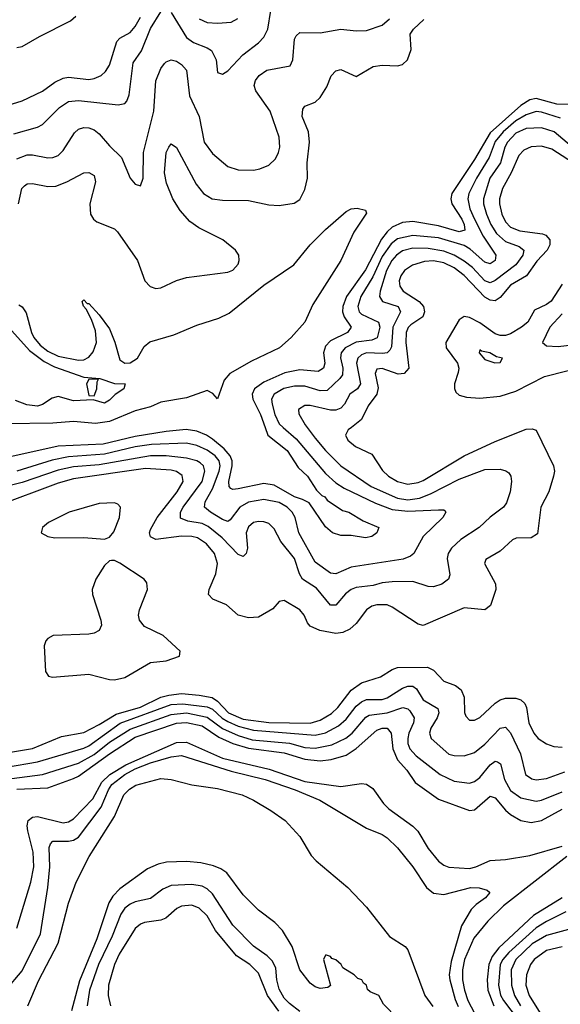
# Model space of a CAD drawing. Header units: inches. Extents: x 501365 to 657855, y 482276 to 547543.
# Tile 33 of 256: x 521781 to 523883, y 497755 to 501587. Entities that reach past the tile are written whole.
import ezdxf

# ---------------------------------------------------------------- set-up
doc = ezdxf.new("R2010")
doc.units = ezdxf.units.IN
doc.header["$MEASUREMENT"] = 0
doc.layers.add('A5429', color=7, linetype='Continuous')
doc.layers.add('A5520', color=7, linetype='Continuous')

msp = doc.modelspace()

# ---------------------------------------------------------------- linework, layer by layer
at = {"layer": 'A5429', "color": 5}
for points, elevation in [([(522898.6, 500000), (522930, 499957.9), (522970.1, 499910), (523030, 499851.1), (523147.2, 499770), (523250, 499725.2), (523290, 499717.9), (523335.1, 499724.9), (523378.3, 499741.7), (523490, 499798.5), (523590, 499835.9), (523650, 499837.4), (523671.5, 499831.5), (523683.1, 499823.1), (523691.3, 499810), (523693, 499790), (523687.8, 499750), (523673.8, 499706.2), (523661.8, 499690), (523610, 499651.2), (523567.9, 499610), (523496.2, 499563.8), (523460.5, 499530), (523447.6, 499510), (523443.6, 499490), (523453.7, 499426.3), (523447.9, 499410), (523422, 499390), (523390, 499379.5), (523370, 499380.8), (523310, 499400.8), (523230, 499399.6), (523190, 499394.9), (523155.6, 499384.4), (523090, 499377.1), (523070, 499369.5), (523047.3, 499352.7), (523010, 499309), (522990, 499308.3), (522935, 499375), (522880.9, 499410), (522868.4, 499430), (522849.5, 499490), (522796.4, 499556.4), (522770, 499605.4), (522750, 499625.6), (522730, 499633.2), (522710, 499633.4), (522690, 499629.8), (522670, 499613.6), (522661.3, 499590), (522667.2, 499530), (522661.1, 499510), (522650, 499498), (522630, 499505.7), (522568, 499570), (522514.1, 499614.1), (522490, 499625.6), (522434.8, 499634.8), (522406.7, 499646.7), (522405.6, 499670), (522415.9, 499690), (522490, 499789.6), (522501.2, 499830), (522495.7, 499850), (522482.4, 499862.4), (522470, 499870.3), (522430, 499880.7), (522350, 499889.4), (522290, 499889.7), (522090, 499854.2), (521990, 499847.1), (521930, 499833.8), (521790, 499785.6), (521610, 499740.3)], 1760), ([(523071.3, 500000), (523058.6, 499990), (523047.3, 499970), (523056.5, 499950), (523086.2, 499926.2), (523150, 499895.8), (523192.3, 499832.3), (523215.3, 499810), (523250, 499789.7), (523290, 499779.7), (523330, 499785.5), (523350, 499794), (523509.9, 499890.1), (523630, 499945.2), (523750, 499993.3), (523773.9, 499993.9), (523790, 499988.8), (523856.8, 499850), (523860.6, 499830), (523857.1, 499810), (523838.1, 499750), (523807.7, 499690), (523794.4, 499585.6), (523770, 499570.6), (523711.3, 499568.7), (523697.4, 499562.6), (523650, 499518.5), (523593.7, 499486.3), (523588.1, 499470), (523631.4, 499391.4), (523632.4, 499370), (523612.4, 499307.6), (523590, 499290.8), (523510, 499297.9), (523350, 499229.9), (523330, 499235), (523230, 499300.5), (523210, 499309.1), (523170, 499309.9), (523150, 499304), (523130, 499289.8), (523090, 499237.3), (523064.7, 499215.3), (523037.6, 499202.4), (523010, 499198.5), (522948, 499210), (522910, 499226.4), (522899.5, 499239.5), (522887.2, 499270), (522870.8, 499290), (522810, 499326.3), (522790, 499322.9), (522765.5, 499294.6), (522710, 499261.6), (522670, 499259.4), (522629.9, 499269.9), (522584.7, 499310), (522531.9, 499331.9), (522515.1, 499350), (522517.4, 499370), (522543.5, 499430), (522549.9, 499470), (522538.7, 499510), (522507.3, 499547.3), (522472, 499570), (522450, 499575.8), (522410, 499576.4), (522310, 499563.6), (522290, 499574.3), (522286.1, 499590), (522290, 499602.7), (522314.9, 499650), (522393.1, 499750), (522416.9, 499790), (522412.7, 499812.7), (522390, 499828.5), (522370, 499834.1), (522270, 499840.1), (521990, 499800.4), (521930, 499783.5), (521687.1, 499692.9)], 1780), ([(522734.9, 500000), (522745.7, 499970), (522820.5, 499910), (522864.3, 499844.3), (522900.7, 499810), (522935.7, 499755.7), (522955.6, 499735.6), (522968, 499730), (522977, 499717), (523036.2, 499676.2), (523061, 499670), (523116.5, 499636.5), (523178, 499610), (523170.3, 499590), (523150, 499575.1), (523126, 499570), (523070, 499579.6), (523030, 499579.6), (522997.2, 499590), (522970, 499612.7), (522906, 499706), (522880.2, 499720.2), (522850, 499729.6), (522770, 499774.9), (522730, 499781.9), (522630, 499761.1), (522610, 499758), (522601.9, 499761.9), (522595.2, 499770), (522594.7, 499790), (522607.5, 499850), (522607, 499870), (522599, 499890), (522576.1, 499916.1), (522530, 499953.9), (522506.9, 499970), (522470, 499985.8), (522428.5, 499991.5), (522350, 499984.4), (522230, 499964.9), (522105.3, 499934.7), (521930, 499926.9), (521750, 499887)], 1720), ([(522806.1, 500000), (522855.6, 499955.6), (522970, 499820.9), (523010, 499783.8), (523043.3, 499763.3), (523164.7, 499704.7), (523230, 499681), (523290, 499673.6), (523410, 499679.7), (523430, 499679.5), (523435.5, 499675.5), (523438, 499670), (523426.3, 499650), (523350, 499576), (523314.3, 499510), (523300.8, 499499.2), (523272.1, 499487.9), (523070, 499455.9), (523010, 499429.9), (522990, 499432.9), (522930, 499475.3), (522866.8, 499590), (522852.2, 499650), (522841, 499670), (522821.3, 499690), (522790, 499707.8), (522730, 499719), (522670.3, 499709.7), (522636.3, 499690), (522599.5, 499640.5), (522590, 499634), (522570, 499641.3), (522522.2, 499670), (522499.3, 499690), (522502.2, 499710), (522530, 499761.3), (522556.8, 499830), (522559.8, 499850), (522556.2, 499870), (522541, 499890), (522510, 499911.9), (522470, 499930.2), (522430, 499938.2), (522294, 499934), (522230, 499924.2), (522110, 499895.7), (521970, 499886.2), (521906.9, 499873.1), (521770, 499829.2)], 1740), ([(521730, 498734.1), (521830, 498750.4), (521943.2, 498796.8), (522030, 498813.6), (522090, 498843.5), (522155.4, 498884.6), (522250, 498911.7), (522330, 498949.8), (522361.2, 498958.8), (522410, 498964.2), (522478.6, 498958.6), (522528.7, 498948.7), (522550, 498935.4), (522592.3, 498890), (522650, 498865.4), (522750, 498851.8), (522910, 498849.1), (522950, 498860.9), (522993.4, 498886.6), (523017.9, 498910), (523070, 498977.1), (523110, 499006), (523183.5, 499030), (523230, 499058.5), (523250, 499065.3), (523366.7, 499066.7), (523390, 499055.5), (523430, 499012.6), (523476.2, 498996.2), (523498.4, 498978.4), (523509.1, 498950), (523510.8, 498890.8), (523516.1, 498876.1), (523530, 498860.9), (523550, 498860.7), (523570, 498871.2), (523630, 498927.5), (523650, 498940.1), (523670, 498946), (523710, 498946.9), (523730, 498940.5), (523745.3, 498925.3), (523752.2, 498910), (523761.3, 498850), (523779.8, 498810), (523796.9, 498790), (523830, 498768.6), (523858.3, 498758.3), (523890, 498756.4)], 1780), ([(521730, 498678.1), (521850, 498699.2), (522030, 498751.4), (522050, 498761.1), (522171.3, 498848.7), (522370, 498922.5), (522414.9, 498925.1), (522510, 498913.3), (522530, 498904.1), (522568.1, 498868.1), (522590, 498855.5), (522630, 498837.8), (522690, 498821.8), (522930, 498802.2), (522970, 498812.1), (523020.6, 498839.4), (523050, 498865.4), (523090, 498914.9), (523110, 498932.4), (523130, 498941.4), (523190, 498941.9), (523210, 498947.7), (523270, 498985.9), (523290, 498992.7), (523310, 498992.6), (523323.5, 498983.5), (523350, 498940.7), (523406.6, 498906.6), (523411.1, 498890), (523404.2, 498870), (523380.1, 498830), (523375, 498810), (523381.5, 498790), (523450, 498729.1), (523470, 498722.9), (523510, 498722.2), (523550, 498735.1), (523590, 498767.8), (523650, 498829.6), (523670, 498833.6), (523690, 498812), (523727.9, 498730), (523747.5, 498650), (523772.2, 498632.2), (523790, 498629.2), (523830, 498634.5), (523900.5, 498659.5)], 1760), ([(521750, 498634.3), (521870, 498649), (522010, 498694), (522070, 498727.4), (522130, 498775.5), (522210, 498825.6), (522370, 498883.1), (522430, 498889.3), (522510, 498873.1), (522570, 498828.7), (522630, 498801.5), (522685, 498785), (522830, 498770.9), (522890, 498755.2), (522930, 498751.8), (522995.3, 498764.7), (523048.9, 498791.1), (523073.5, 498810), (523127.4, 498872.6), (523140.1, 498879.9), (523210, 498889), (523270.7, 498910.7), (523290, 498905.2), (523297.9, 498897.9), (523314.7, 498870), (523312.3, 498850), (523294.2, 498810), (523290.1, 498790), (523290.5, 498770), (523297.7, 498750), (523322.8, 498722.8), (523415.8, 498650), (523470, 498624.2), (523530, 498615.4), (523550, 498622.2), (523570, 498638.5), (523610, 498687), (523630, 498700.9), (523638.7, 498698.7), (523651.2, 498691.2), (523666.9, 498630), (523690, 498587.4), (523730, 498559.3), (523790, 498545.9), (523810, 498549.7), (523890, 498581.5)], 1740), ([(521770, 498593), (521890, 498597.3), (521990, 498633.8), (522010, 498643.4), (522130, 498729.6), (522230, 498794.2), (522390, 498849.3), (522430, 498851.4), (522490, 498839.4), (522555, 498795), (522610, 498770.6), (522670, 498752.1), (522810, 498733.3), (522890, 498709.2), (522950, 498702.5), (522992.7, 498707.3), (523050, 498725.3), (523088.8, 498751.2), (523170, 498821.5), (523190, 498829.2), (523210, 498829.5), (523226.1, 498810), (523232.6, 498750), (523250, 498706.7), (523286.7, 498666.7), (523318.9, 498618.9), (523410, 498554.1), (523530, 498509), (523550, 498512.4), (523610, 498564.6), (523621.6, 498561.6), (523630, 498559.2), (523670, 498511.1), (523690, 498494.5), (523730, 498471.1), (523770, 498463), (523810, 498470.5), (523890, 498514.9)], 1720), ([(521769, 498051), (521823.6, 498230), (521836.3, 498290), (521833, 498347), (521812.3, 498430), (521809.9, 498450), (521814, 498470), (521830, 498484.1), (521850, 498486.6), (521950, 498461.8), (521970, 498465.3), (521990, 498477.6), (522065.3, 498554.7), (522100.6, 498619.4), (522131.6, 498650), (522193, 498687), (522390, 498774.4), (522430, 498774.9), (522570, 498713.4), (522751.6, 498670), (522890, 498622.4), (523030, 498603.4), (523110, 498614.8), (523130, 498611.6), (523154.5, 498594.5), (523196.2, 498536.2), (523216.3, 498516.3), (523310, 498448.3), (523328.7, 498428.7), (523370, 498361.8), (523410, 498311.9), (523430, 498296.8), (523450, 498289.5), (523530, 498284.4), (523555.4, 498290), (523610, 498314.8), (523670, 498319.2), (523765.4, 498334.6), (523890, 498371.1)], 1680), ([(521727.4, 497810), (521790, 497885.3), (521861.1, 498030), (521889.6, 498210), (521898.1, 498290), (521894.8, 498365.2), (521900.5, 498379.5), (521910, 498390.1), (521970, 498389.7), (521990, 498393.5), (522010, 498405.9), (522097.8, 498522.2), (522126.5, 498590), (522139.3, 498610), (522189.6, 498650), (522230, 498671.4), (522290, 498694.9), (522370, 498718.9), (522410, 498723.6), (522602.7, 498662.7), (522735.5, 498630), (522852.1, 498590), (522948.4, 498550), (523130, 498440.7), (523190, 498415.8), (523210, 498402.7), (523250, 498363.8), (523310, 498290.9), (523362.6, 498210), (523390, 498188.2), (523430, 498182.5), (523535.3, 498210), (523568.4, 498208.4), (523599.4, 498199.4), (523608.8, 498190), (523592.6, 498170), (523556.1, 498143.9), (523536.4, 498123.6), (523498.7, 498061.3), (523458.7, 497921.3), (523451.7, 497870), (523453.4, 497850), (523474, 497774), (523486.2, 497746.2)], 1660), ([(521811.8, 497750), (521853.6, 497846.4), (521930, 497993.8), (521970.8, 498149.2), (522000.6, 498230), (522051.4, 498330), (522150, 498486), (522186.4, 498570), (522207.6, 498592.4), (522231.8, 498608.2), (522330, 498633.9), (522370, 498630.1), (522450, 498609.4), (522550, 498595.6), (522645.5, 498570), (522690.4, 498550), (522758, 498510), (522813.4, 498470), (522870, 498407.7), (522914.7, 498334.7), (522933.4, 498313.4), (523057.1, 498210), (523130, 498133), (523219.2, 498019.2), (523279.7, 497979.7), (523290, 497967.3), (523356.2, 497790), (523387.2, 497747.2)], 1640), ([(523909.1, 498330), (523662, 498138), (523601.2, 498078.8), (523547.1, 498012.9), (523510.5, 497929.5), (523503, 497890), (523502.9, 497850), (523510.3, 497810), (523524, 497770), (523550, 497721.3)], 1680), ([(523250, 497700.5), (523195.6, 497755.6), (523177.6, 497790), (523144.2, 497804.2), (523133.4, 497813.4), (523129, 497830), (523118, 497838), (523111.8, 497850), (523095.6, 497855.6), (523081.2, 497870), (523037.6, 497897.6), (523031.6, 497910), (523010, 497929), (522994.2, 497934.2), (522990, 497942), (522974, 497946), (522970, 497946), (522962, 497930), (522990, 497828), (522978.8, 497821.2), (522950, 497817.2), (522930, 497823.7), (522910, 497837.2), (522870, 497889.2), (522840.1, 497980.1), (522802.6, 498042.6), (522773.7, 498073.7), (522710, 498121.6), (522650, 498181.6), (522586.5, 498266.5), (522562.8, 498282.8), (522534.5, 498294.5), (522485.6, 498305.6), (522430, 498310.8), (522352.1, 498307.9), (522318.8, 498301.2), (522277.9, 498282.1), (522170, 498204.5), (522143.5, 498176.5), (522127.6, 498150), (522080.9, 498010), (522013.6, 497846.4), (521981.6, 497730)], 1640), ([(522870, 497727.9), (522830, 497758.1), (522810, 497779.7), (522790, 497814.3), (522781, 497850), (522776.3, 497896.3), (522763.8, 497923.8), (522743.7, 497943.7), (522690, 497981.8), (522610, 498062.8), (522530, 498185.4), (522510, 498205.2), (522490, 498215), (522450, 498221.4), (522370, 498217.8), (522337.2, 498202.8), (522290, 498167), (522230, 498154.1), (522210, 498145.1), (522190, 498129.4), (522173.7, 498106.3), (522139.8, 498020.2), (522087.1, 497910), (522051.9, 497810), (522042.8, 497750)], 1660), ([(523890, 498169.9), (523779.1, 498100.9), (523644.7, 497975.3), (523618.7, 497941.3), (523605.4, 497910), (523599.2, 497850), (523601.7, 497810), (523625.2, 497750)], 1720), ([(522788.7, 497728.7), (522744.1, 497790), (522710, 497877), (522676.3, 497910), (522624.1, 497944.1), (522542.3, 498042.3), (522510, 498099.9), (522478.4, 498130), (522450, 498140.8), (522410, 498137.7), (522391.4, 498128.6), (522349.5, 498090.5), (522330, 498083.2), (522266.2, 498073.8), (522250, 498067.2), (522229.7, 498050.3), (522167.2, 497950), (522150.1, 497910), (522126.4, 497830), (522125.4, 497790), (522134.5, 497750)], 1680), ([(523905.4, 498114.6), (523830, 498077.9), (523790, 498052.8), (523682.9, 497957.1), (523659.9, 497930), (523650, 497910), (523643.1, 497830), (523650.8, 497790.8), (523661.9, 497770), (523752.1, 497652.1)], 1740), ([(523930.1, 498049.9), (523830, 498023.4), (523774.3, 497990), (523711, 497930), (523692.1, 497890), (523693.1, 497830), (523705.6, 497790), (523727.9, 497750)], 1760), ([(523890, 497979), (523830, 497965.3), (523782.3, 497930), (523767.1, 497910), (523752.4, 497870), (523749.8, 497830), (523761.7, 497790), (523874.3, 497610)], 1780)]:
    msp.add_lwpolyline(points, dxfattribs=dict(at, elevation=elevation))
at = {"layer": 'A5429', "color": 5, "elevation": 1820}
for points in [[(522150, 499707), (522090, 499703.7), (521973.1, 499670), (521892.7, 499630), (521869, 499610), (521863.7, 499590), (521890, 499575.5), (521918, 499570), (522030, 499571.2), (522110, 499565.4), (522130, 499573.2), (522146.7, 499593.3), (522169.3, 499650), (522173.2, 499690), (522162, 499702)], [(522150, 499482.8), (522138, 499482), (522130, 499481), (522110, 499463.1), (522077.2, 499410), (522062.8, 499370), (522064.2, 499350), (522095.9, 499250), (522099.1, 499230), (522090.3, 499210), (522070, 499199.3), (522050, 499195.4), (521910.5, 499190.5), (521890, 499178.5), (521882.2, 499170), (521875.3, 499150), (521880.8, 499050), (521892.4, 499032.4), (521908.5, 499028.5), (522050, 499039.8), (522130, 499019.1), (522150, 499018.5), (522190, 499026.6), (522290, 499085.1), (522350, 499092.4), (522402, 499110), (522405.1, 499130), (522338.4, 499190), (522266, 499226), (522247, 499250), (522243.2, 499270), (522246.4, 499290), (522277.7, 499370), (522275.8, 499395.8), (522264.2, 499410), (522170, 499472.4)]]:
    msp.add_lwpolyline(points, close=True, dxfattribs=at)
at = {"layer": 'A5520', "color": 5}
for points, elevation in [([(521758, 501142), (521850, 501168.8), (521870, 501179.3), (521935.7, 501244.3), (521970, 501267.8), (522010, 501272.3), (522164.2, 501255.8), (522190, 501260.3), (522198, 501270), (522205.9, 501294.1), (522221.9, 501418.1), (522254.7, 501465.3), (522290, 501552.5), (522330, 501617.6)], 1760), ([(522370, 501614), (522430, 501517.5), (522457.2, 501497.2), (522510, 501477.2), (522526.5, 501466.5), (522545.1, 501430), (522550, 501381), (522570, 501374), (522590, 501387.9), (522648.2, 501450), (522710, 501496.8), (522730, 501518), (522745.7, 501550), (522757.2, 501622.8)], 1760), ([(521621.5, 501218.5), (521790.2, 501270.2), (521870, 501308.3), (521916.9, 501343.1), (521950, 501359.1), (521970, 501363.1), (522050, 501353.7), (522070, 501357.3), (522097.2, 501370), (522114.5, 501385.5), (522129.9, 501410.1), (522158.3, 501501.7), (522170, 501514.6), (522210, 501536.6), (522230, 501560.1), (522250, 501596.8)], 1780), ([(521770, 501477.8), (521790, 501481.6), (521858.4, 501521.6), (521978.2, 501581.8), (521999.7, 501600.3)], 1820), ([(521770, 501045.6), (521810, 501060.8), (521830, 501061.3), (521890, 501048.9), (521910, 501050.1), (521930, 501058.5), (521950, 501077.2), (521993.4, 501146.6), (522010, 501161), (522030, 501167.3), (522050, 501166), (522070, 501158.4), (522090, 501142.9), (522130, 501095.4), (522176.3, 501050), (522210, 500970.5), (522230, 500946.4), (522250, 500940.7), (522261, 500970), (522262.6, 501070), (522302.6, 501230), (522310.8, 501349.2), (522330, 501396), (522344.3, 501415.8), (522350, 501423.1), (522369.8, 501430.2), (522390, 501424.5), (522410, 501411.7), (522429.5, 501389.5), (522441.1, 501290), (522479.3, 501210), (522498, 501110), (522530, 501065.8), (522590, 501015.9), (522630, 501002.7), (522690, 501001.2), (522714.4, 501005.6), (522750, 501020.2), (522775.4, 501044.6), (522787.2, 501070), (522792.1, 501090), (522789.9, 501130), (522754.9, 501230), (522699.1, 501310), (522693.2, 501330), (522698.5, 501350), (522711.9, 501370), (522742.4, 501390), (522833.2, 501406.8), (522842.9, 501430), (522848.9, 501511.1), (522855.8, 501524.2), (522870, 501536.5), (522950, 501535.6), (523030, 501550.1), (523090, 501542.9), (523130, 501544.3), (523190, 501565.1), (523219, 501590)], 1740), ([(521776.7, 500870), (521789.3, 500930), (521799.6, 500940.4), (521810, 500947.8), (521830, 500949.5), (521890, 500937.6), (521920.7, 500939.3), (521964.1, 500955.9), (522030, 500990.2), (522050, 500992.1), (522070, 500980.4), (522075.7, 500955.7), (522054.1, 500870), (522055.5, 500830), (522067.8, 500810), (522080.3, 500800.3), (522150, 500772.8), (522161.7, 500761.7), (522239, 500650), (522267.2, 500570), (522287.9, 500547.9), (522310, 500540.2), (522330, 500542.9), (522390, 500571.8), (522430, 500583.5), (522590, 500604.1), (522610, 500611.8), (522630, 500634.9), (522634.4, 500650), (522633.1, 500670), (522620.6, 500690), (522571.1, 500730), (522476.9, 500776.9), (522441.9, 500801.9), (522404.3, 500844.3), (522376, 500890), (522351.9, 500950), (522344.3, 500990), (522349.9, 501070.1), (522360.4, 501090), (522370, 501103.7), (522390, 501088.9), (522466.6, 500946.6), (522495.5, 500910), (522529, 500890), (522570, 500883.9), (522670, 500882.4), (522750, 500866.4), (522790, 500863.5), (522847.8, 500872.2), (522870, 500887.2), (522890, 500926), (522900.1, 500970), (522898.4, 501030), (522907.5, 501110), (522903.4, 501150), (522879.8, 501210), (522882.2, 501237.8), (522889.8, 501250.2), (522930, 501266), (522950, 501283.2), (522975.3, 501324.7), (522992, 501368), (523010, 501387.6), (523030, 501392.2), (523090, 501366), (523155.9, 501404.2), (523190, 501410.1), (523250, 501406.4), (523270, 501412.3), (523288.7, 501430), (523302.8, 501470), (523299.9, 501530), (523311.9, 501550), (523352.7, 501587.3)], 1720), ([(522479.4, 501590), (522510, 501576.1), (522550, 501573.1), (522602.8, 501577.2), (522629.4, 501590.6)], 1780), ([(523916.9, 501256.9), (523870, 501257.3), (523790, 501279.7), (523765.1, 501274.9), (523730, 501253.2), (523610, 501146.8), (523550, 501042.5), (523461.7, 500910), (523457.6, 500890), (523462, 500870), (523500.2, 500810), (523509.7, 500790), (523511.8, 500768.2), (523490, 500761.6), (523410, 500784.3), (523310, 500801.1), (523270, 500797.4), (523230, 500779.1), (523210, 500761.3), (523188, 500732), (523126.3, 500613.7), (523051.3, 500510), (523036.9, 500470), (523036.1, 500450), (523042.9, 500430), (523069.6, 500390), (523055.1, 500370), (522990, 500337), (522970, 500316), (522962.1, 500290), (522967, 500250), (522962.8, 500230), (522942, 500218), (522870, 500224.5), (522812.5, 500212.5), (522730, 500175.5), (522694.4, 500150), (522685.4, 500130), (522687.4, 500110), (522716.8, 500050), (522734.9, 500000)], 1720), ([(523883.5, 501203.5), (523810, 501227), (523790, 501228.7), (523750, 501216.4), (523710, 501192.7), (523660.9, 501150), (523630, 501112.1), (523607.2, 501050), (523556.9, 500970), (523527.5, 500910), (523523.7, 500890), (523532, 500850), (523549.8, 500810), (523583.7, 500743.7), (523633.1, 500670), (523630, 500649.2), (523610, 500637.1), (523590, 500642.7), (523533.1, 500693.1), (523510, 500707.6), (523410, 500738.1), (523310, 500746.6), (523250, 500733.9), (523225.5, 500714.5), (523190, 500665.2), (523154, 500586), (523107.5, 500510), (523095.9, 500470), (523100.9, 500450), (523110, 500441.3), (523176.8, 500410), (523181, 500390), (523171.7, 500348.3), (523150, 500340.1), (523090, 500331.3), (523047, 500310), (523031.2, 500290), (523028.9, 500271.1), (523037.4, 500230), (523035.7, 500204.3), (523025.8, 500190), (522976.1, 500143.9), (522950, 500141.9), (522890, 500160.1), (522850, 500160.1), (522808.1, 500151.9), (522770.8, 500129.2), (522760.1, 500110), (522762.2, 500090), (522773, 500050), (522790, 500014.4), (522806.1, 500000)], 1740), ([(523970, 501057.1), (523859.2, 501150), (523810, 501165.3), (523750, 501163), (523710, 501145.2), (523678.3, 501110), (523667.4, 501090), (523651, 501029), (523609.8, 500970), (523584.6, 500890), (523584.4, 500870), (523595.9, 500830), (523612.8, 500790), (523634.6, 500754.6), (523670, 500723.5), (523723.6, 500703.6), (523741, 500690), (523737.3, 500670), (523710, 500633), (523630, 500571.4), (523610, 500562.9), (523590, 500569.9), (523541.9, 500621.9), (523510, 500647.1), (523470, 500670), (523430, 500685.8), (523370, 500696), (523310, 500697.7), (523270, 500686.6), (523245.7, 500670), (523228.7, 500650), (523206.9, 500610), (523182.7, 500530), (523180.7, 500510), (523191.9, 500490), (523253, 500470), (523262.1, 500450), (523232.6, 500390), (523226.4, 500313.6), (523220, 500300), (523210.1, 500290), (523192.1, 500287.9), (523129.4, 500290.6), (523110, 500282.9), (523095.7, 500270), (523090.7, 500250), (523106.4, 500170), (523094.1, 500150), (523064.4, 500130), (523043.4, 500090), (523030, 500075), (523010, 500067.2), (522990, 500067), (522910, 500085), (522890, 500084.9), (522864.5, 500070), (522866.5, 500053.5), (522891.1, 500010), (522898.6, 500000)], 1760), ([(524055.8, 500950), (523850, 501082.4), (523810, 501094.9), (523770, 501091.6), (523740.9, 501079.1), (523721.6, 501058.4), (523692.2, 500990), (523658.6, 500930), (523647.4, 500890), (523646.9, 500870), (523655.3, 500830), (523670, 500799.6), (523690, 500779.1), (523725.6, 500765.6), (523813.7, 500753.7), (523827.7, 500747.7), (523842.6, 500730), (523842.5, 500710), (523832.4, 500690), (523792.6, 500647.4), (523751.5, 500590), (523690, 500553.4), (523650, 500505.3), (523630, 500492.6), (523610, 500495.8), (523590, 500506.4), (523510, 500590.9), (523470, 500620.5), (523430, 500640.4), (523390, 500648.7), (523354.8, 500645.2), (523308.5, 500631.5), (523277.4, 500610), (523262.9, 500590), (523256.9, 500570), (523258.9, 500550), (523271.8, 500530), (523334.5, 500490), (523351.4, 500470), (523355.5, 500450), (523349.1, 500430), (523301.4, 500398.6), (523291.4, 500388.6), (523283.7, 500370), (523282.7, 500330), (523293.8, 500230), (523276.5, 500210), (523253.1, 500206.9), (523190, 500229.9), (523170, 500226.6), (523163.4, 500210), (523174.7, 500154.7), (523169.7, 500130), (523136.2, 500083.8), (523109.7, 500030.3), (523071.3, 500000)], 1780), ([(521777.5, 500477.5), (521790, 500469.4), (521805.4, 500445.4), (521826.3, 500370), (521835.2, 500350), (521860.3, 500320.3), (521890, 500297), (521930, 500277.7), (522010, 500261.6), (522030, 500263.3), (522050, 500273.6), (522066.5, 500293.5), (522079.6, 500330), (522075.9, 500375.9), (522059.5, 500419.5), (522039.5, 500459.6), (522028.6, 500471.4), (522023.6, 500490), (522030, 500497.1), (522042.6, 500482.6), (522050, 500482), (522090, 500438.4), (522130, 500384.1), (522151.2, 500331.2), (522170, 500263.6), (522189.8, 500249.8), (522210, 500251.3), (522238.6, 500270), (522265.4, 500314.6), (522287.5, 500332.5), (522379.6, 500360.4), (522470, 500397.4), (522555.3, 500424.7), (522596, 500444), (522730, 500553.2), (522847, 500633), (522911, 500710), (522970, 500770.2), (523050, 500840.5), (523070, 500850.4), (523092.8, 500852.8), (523126, 500846), (523130, 500834), (523080.6, 500759.4), (523030, 500649.9), (522921.1, 500478.9), (522889.4, 500410), (522836.4, 500350), (522791.8, 500310), (522682.7, 500257.3), (522598.6, 500210), (522575.7, 500184.3), (522550, 500111.5), (522532.4, 500132.4), (522510, 500144), (522430, 500114.8), (522330, 500097.9), (522290, 500080.3), (522230, 500064.3), (522130, 500022.5), (522075.7, 500015.7), (521990, 500023.7), (521910, 500017.2), (521730, 500014.6)], 1680), ([(523890, 500558), (523848.4, 500491.7), (523830, 500478.2), (523783.2, 500456.9), (523757.2, 500410), (523731.9, 500390), (523690, 500364.7), (523670, 500357.2), (523650, 500357.3), (523630, 500364.5), (523570, 500407.3), (523530, 500427.8), (523510, 500431.5), (523490, 500418.2), (523437.7, 500330), (523439.1, 500310), (523483.8, 500250), (523488.3, 500230), (523486.3, 500213.7), (523471.8, 500170), (523471.2, 500151.2), (523477, 500137), (523490, 500125.8), (523518.1, 500118.1), (523570, 500113.8), (523650, 500122.2), (523710, 500140.5), (523821.5, 500198.5), (523990, 500241.4)], 1820), ([(523890, 500441.5), (523842.8, 500390), (523814.4, 500330), (523830, 500317), (523874.8, 500314.8), (523930, 500321.4)], 1840), ([(521750, 500375.5), (521818.8, 500298.8), (521876.3, 500256.3), (521916, 500236), (522030, 500195), (522092, 500190), (522150, 500171.5), (522190.6, 500170), (522186, 500150), (522151.5, 500128.5), (522130, 500106.3), (522110, 500094.3), (522067, 500107), (521990, 500102.9), (521930, 500120.2), (521906.5, 500113.5), (521870, 500088.8), (521850, 500082.7), (521808.1, 500088.1), (521764.8, 500104.8)], 1660)]:
    msp.add_lwpolyline(points, dxfattribs=dict(at, elevation=elevation))
for points, elevation in [([(523570, 500302), (523567.8, 500290), (523590, 500264.9), (523629.1, 500250.9), (523650, 500252), (523659, 500270), (523634.7, 500274.7), (523609.2, 500290), (523576.5, 500296.5)], 1840), ([(522087.3, 500187.3), (522050, 500186), (522040.4, 500170), (522050, 500124.7), (522070, 500122.8), (522080.7, 500150), (522082, 500178)], 1660)]:
    msp.add_lwpolyline(points, close=True, dxfattribs=dict(at, elevation=elevation))

doc.saveas('drawing.dxf')
